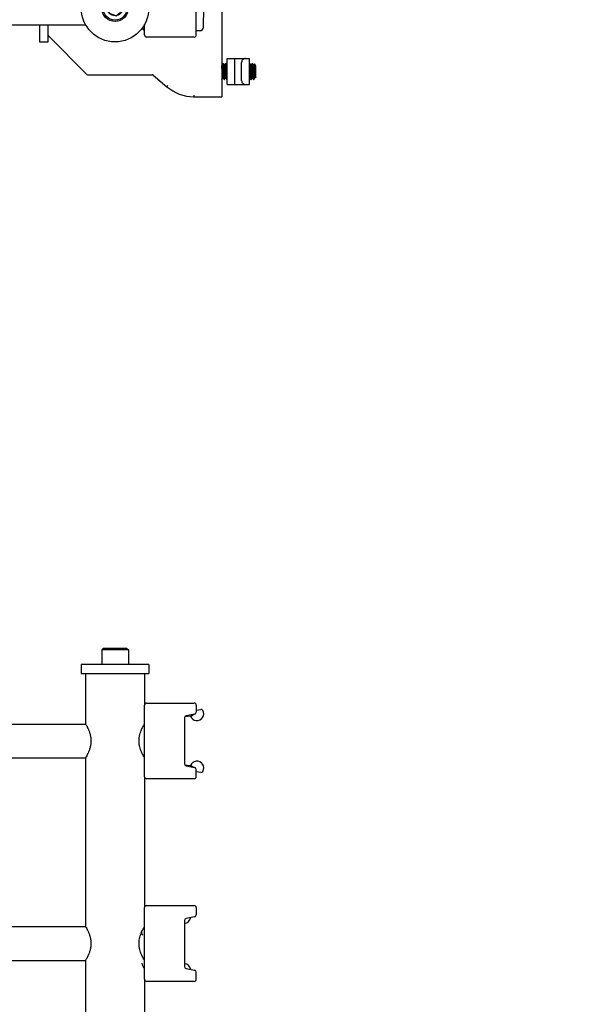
# Model space of a CAD drawing. Header units: inches. Extents: x 0 to 44, y 0 to 34.
# Tile 3 of 6: x 12.3 to 20.7, y 11.7 to 26.3. Entities that reach past the tile are written whole.
import ezdxf

# ---------------------------------------------------------------- set-up
doc = ezdxf.new("R2010")
doc.units = ezdxf.units.IN
doc.header["$LTSCALE"] = 2.42
doc.header["$MEASUREMENT"] = 0
for name, color, linetype in [('206189_HH_206189_03_1_BL15', 7, 'CONTINUOUS'), ('206380_1_BL7', 7, 'CONTINUOUS'), ('206383_206383_1_BL13', 7, 'CONTINUOUS'), ('206383_206383_1_BL17', 7, 'CONTINUOUS'), ('206397_206397_1_BL16', 7, 'CONTINUOUS'), ('206397_206397_1_BL18', 7, 'CONTINUOUS'), ('206685_1_BL6', 7, 'CONTINUOUS'), ('206692_1_BL8', 7, 'CONTINUOUS'), ('206692_1_BL9', 7, 'CONTINUOUS'), ('807_2859_91760A321_1_BL3', 7, 'CONTINUOUS'), ('911_710_911_710_1_BL14', 7, 'CONTINUOUS'), ('911_710_911_710_1_BL5', 7, 'CONTINUOUS'), ('9206XXM_920616M_1_BL12', 7, 'CONTINUOUS')]:
    doc.layers.add(name, color=color, linetype=linetype)

# ---------------------------------------------------------------- blocks, each defined once
blk = doc.blocks.new('807_2859_91760A321_1_BL3', base_point=(21.547, 17.682))
at = {"layer": '807_2859_91760A321_1_BL3', "color": 7, "linetype": 'CONTINUOUS'}
for p, q in [((15.308, 25.671), (15.294, 25.646)), ((15.309, 25.671), (15.308, 25.671)), ((15.309, 25.671), (15.314, 25.671)), ((15.329, 25.645), (15.314, 25.671)), ((15.314, 25.671), (15.314, 25.671)), ((15.314, 25.671), (15.315, 25.669)), ((15.348, 25.671), (15.333, 25.646)), ((15.348, 25.671), (15.353, 25.671)), ((15.348, 25.671), (15.348, 25.671)), ((15.369, 25.645), (15.354, 25.671)), ((15.354, 25.671), (15.354, 25.671)), ((15.354, 25.671), (15.354, 25.669)), ((15.704, 25.671), (15.707, 25.671)), ((15.723, 25.645), (15.708, 25.671)), ((15.708, 25.671), (15.708, 25.671)), ((15.708, 25.671), (15.709, 25.669)), ((15.741, 25.671), (15.727, 25.646)), ((15.742, 25.671), (15.741, 25.671)), ((15.742, 25.671), (15.747, 25.671)), ((15.762, 25.645), (15.747, 25.671)), ((15.747, 25.671), (15.747, 25.671)), ((15.747, 25.671), (15.748, 25.669)), ((15.294, 25.646), (15.292, 25.646)), ((15.333, 25.646), (15.329, 25.646)), ((15.37, 25.646), (15.368, 25.646)), ((15.37, 25.642), (15.369, 25.645)), ((15.727, 25.646), (15.723, 25.646)), ((15.766, 25.646), (15.762, 25.646)), ((15.777, 25.664), (15.766, 25.646)), ((15.797, 25.636), (15.777, 25.664)), ((15.777, 25.664), (15.777, 25.663)), ((15.797, 25.471), (15.797, 25.636)), ((15.292, 25.435), (15.294, 25.435)), ((15.295, 25.436), (15.309, 25.46)), ((15.313, 25.461), (15.309, 25.461)), ((15.313, 25.461), (15.328, 25.436)), ((15.328, 25.435), (15.328, 25.436)), ((15.328, 25.435), (15.333, 25.435)), ((15.334, 25.436), (15.348, 25.46)), ((15.353, 25.461), (15.348, 25.461)), ((15.352, 25.461), (15.367, 25.436)), ((15.368, 25.435), (15.367, 25.436)), ((15.368, 25.435), (15.37, 25.435)), ((15.369, 25.455), (15.369, 25.455)), ((15.707, 25.461), (15.704, 25.461)), ((15.707, 25.461), (15.722, 25.436)), ((15.722, 25.435), (15.722, 25.436)), ((15.722, 25.435), (15.727, 25.435)), ((15.728, 25.436), (15.742, 25.46)), ((15.746, 25.461), (15.742, 25.461)), ((15.746, 25.461), (15.761, 25.436)), ((15.762, 25.435), (15.761, 25.436)), ((15.762, 25.435), (15.766, 25.435)), ((15.767, 25.436), (15.782, 25.46)), ((15.786, 25.461), (15.781, 25.461)), ((15.785, 25.461), (15.786, 25.461)), ((15.797, 25.471), (15.788, 25.458))]:
    blk.add_line(p, q, dxfattribs=at)
blk.add_arc((15.89, 25.503), 0.523, 185.3378, 185.8781, dxfattribs=at)
for points, knots in [([(15.309, 25.671), (15.309, 25.671), (15.309, 25.671), (15.309, 25.671), (15.309, 25.671), (15.309, 25.671), (15.309, 25.671)], [0, 0, 0, 0, 0.339753, 0.610679, 0.823499, 1, 1, 1, 1]), ([(15.328, 25.436), (15.328, 25.436), (15.328, 25.436), (15.327, 25.436), (15.327, 25.437), (15.327, 25.438), (15.327, 25.44), (15.326, 25.441), (15.326, 25.444), (15.326, 25.448), (15.325, 25.453), (15.324, 25.459), (15.324, 25.466), (15.323, 25.474), (15.323, 25.482), (15.322, 25.491), (15.322, 25.5), (15.321, 25.51), (15.32, 25.52), (15.32, 25.534), (15.319, 25.549), (15.318, 25.563), (15.318, 25.574), (15.317, 25.584), (15.316, 25.598), (15.315, 25.611), (15.315, 25.623), (15.314, 25.631), (15.313, 25.639), (15.313, 25.646), (15.312, 25.652), (15.312, 25.658), (15.311, 25.662), (15.311, 25.664), (15.311, 25.666), (15.31, 25.668), (15.31, 25.669), (15.31, 25.67), (15.31, 25.67), (15.309, 25.671)], [0, 0, 0, 0, 0.001367, 0.00297, 0.006906, 0.011831, 0.017754, 0.02467, 0.032572, 0.051283, 0.073752, 0.099799, 0.129207, 0.161731, 0.197095, 0.235006, 0.275143, 0.317173, 0.360741, 0.405481, 0.496969, 0.542951, 0.588575, 0.633458, 0.677222, 0.759939, 0.798197, 0.833953, 0.866905, 0.896779, 0.923325, 0.94633, 0.965613, 0.973815, 0.981037, 0.987267, 0.9925, 0.99674, 1, 1, 1, 1]), ([(15.314, 25.671), (15.314, 25.671), (15.314, 25.671), (15.314, 25.671), (15.314, 25.671), (15.314, 25.671), (15.314, 25.671)], [0, 0, 0, 0, 0.184944, 0.401457, 0.669569, 1, 1, 1, 1]), ([(15.315, 25.669), (15.315, 25.669), (15.315, 25.668), (15.316, 25.666), (15.316, 25.665), (15.316, 25.662), (15.317, 25.658), (15.317, 25.653), (15.318, 25.646), (15.318, 25.639), (15.319, 25.632), (15.32, 25.623), (15.32, 25.614), (15.321, 25.601), (15.322, 25.588), (15.323, 25.574), (15.323, 25.563), (15.324, 25.552), (15.324, 25.538), (15.325, 25.521), (15.326, 25.504), (15.327, 25.491), (15.328, 25.482), (15.328, 25.473), (15.329, 25.466), (15.329, 25.459), (15.33, 25.454), (15.33, 25.45), (15.331, 25.447), (15.331, 25.445), (15.331, 25.443), (15.331, 25.441), (15.332, 25.44), (15.332, 25.438), (15.332, 25.437), (15.332, 25.437), (15.332, 25.436), (15.333, 25.436), (15.333, 25.436), (15.333, 25.435), (15.333, 25.435), (15.333, 25.435), (15.333, 25.435), (15.333, 25.435)], [0, 0, 0, 0, 0.005204, 0.011412, 0.018621, 0.026817, 0.046113, 0.069162, 0.095781, 0.125759, 0.158843, 0.194757, 0.233195, 0.273835, 0.360329, 0.405456, 0.451332, 0.497569, 0.543776, 0.634551, 0.720605, 0.760946, 0.799041, 0.834568, 0.867228, 0.896745, 0.922872, 0.934594, 0.945391, 0.95524, 0.96412, 0.972019, 0.978925, 0.984829, 0.989728, 0.991804, 0.993632, 0.995217, 0.996565, 0.997687, 0.998602, 0.99935, 1, 1, 1, 1]), ([(15.349, 25.671), (15.349, 25.671), (15.349, 25.671), (15.349, 25.671), (15.348, 25.671), (15.348, 25.671), (15.348, 25.671)], [0, 0, 0, 0, 0.339764, 0.61069, 0.823502, 1, 1, 1, 1]), ([(15.367, 25.436), (15.367, 25.436), (15.367, 25.436), (15.367, 25.436), (15.367, 25.437), (15.366, 25.438), (15.366, 25.44), (15.366, 25.441), (15.365, 25.444), (15.365, 25.448), (15.364, 25.453), (15.364, 25.459), (15.363, 25.466), (15.363, 25.474), (15.362, 25.482), (15.361, 25.491), (15.361, 25.5), (15.36, 25.51), (15.36, 25.52), (15.359, 25.534), (15.358, 25.549), (15.358, 25.563), (15.357, 25.574), (15.356, 25.584), (15.356, 25.598), (15.355, 25.611), (15.354, 25.623), (15.353, 25.631), (15.353, 25.639), (15.352, 25.646), (15.352, 25.652), (15.351, 25.658), (15.351, 25.662), (15.35, 25.664), (15.35, 25.666), (15.35, 25.668), (15.349, 25.669), (15.349, 25.67), (15.349, 25.67), (15.349, 25.671)], [0, 0, 0, 0, 0.001367, 0.00297, 0.006906, 0.011832, 0.017754, 0.02467, 0.032572, 0.051283, 0.073752, 0.099799, 0.129207, 0.161731, 0.197095, 0.235006, 0.275143, 0.317173, 0.360741, 0.405481, 0.496969, 0.54295, 0.588575, 0.633458, 0.677222, 0.759939, 0.798197, 0.833953, 0.866905, 0.896779, 0.923325, 0.94633, 0.965613, 0.973815, 0.981037, 0.987267, 0.9925, 0.99674, 1, 1, 1, 1]), ([(15.353, 25.671), (15.353, 25.671), (15.353, 25.671), (15.353, 25.671), (15.354, 25.671), (15.354, 25.671), (15.354, 25.671)], [0, 0, 0, 0, 0.184944, 0.401456, 0.669568, 1, 1, 1, 1]), ([(15.354, 25.669), (15.354, 25.669), (15.355, 25.668), (15.355, 25.666), (15.355, 25.664), (15.356, 25.661), (15.356, 25.657), (15.357, 25.653), (15.357, 25.648), (15.358, 25.642), (15.358, 25.636), (15.358, 25.63), (15.359, 25.621), (15.36, 25.608), (15.361, 25.593), (15.362, 25.576), (15.363, 25.559), (15.363, 25.545), (15.364, 25.533), (15.364, 25.525), (15.365, 25.516), (15.365, 25.506), (15.366, 25.493), (15.367, 25.479), (15.368, 25.466), (15.369, 25.459), (15.369, 25.455)], [0, 0, 0, 0, 0.00447, 0.009644, 0.022093, 0.0373, 0.055198, 0.075701, 0.098706, 0.124097, 0.151736, 0.181478, 0.213161, 0.281658, 0.355753, 0.433852, 0.514276, 0.59529, 0.635473, 0.675152, 0.714114, 0.752147, 0.824618, 0.891006, 0.949889, 1, 1, 1, 1]), ([(15.722, 25.436), (15.721, 25.436), (15.721, 25.436), (15.721, 25.437), (15.721, 25.438), (15.72, 25.439), (15.72, 25.441), (15.72, 25.443), (15.719, 25.447), (15.719, 25.451), (15.718, 25.457), (15.718, 25.463), (15.717, 25.47), (15.717, 25.477), (15.716, 25.488), (15.715, 25.503), (15.714, 25.522), (15.713, 25.542), (15.712, 25.563), (15.711, 25.582), (15.71, 25.601), (15.709, 25.619), (15.708, 25.633), (15.707, 25.642), (15.706, 25.649), (15.706, 25.654), (15.705, 25.659), (15.705, 25.663), (15.705, 25.665), (15.704, 25.666), (15.704, 25.667)], [0, 0, 0, 0, 0.002818, 0.006507, 0.011087, 0.016567, 0.022945, 0.030215, 0.047392, 0.067994, 0.091874, 0.118861, 0.148751, 0.181325, 0.216337, 0.292625, 0.375351, 0.462054, 0.550157, 0.637042, 0.72012, 0.796922, 0.865162, 0.895424, 0.92281, 0.947117, 0.968175, 0.985839, 0.993363, 1, 1, 1, 1]), ([(15.707, 25.671), (15.707, 25.671), (15.708, 25.671), (15.708, 25.671), (15.708, 25.671), (15.708, 25.671), (15.708, 25.671)], [0, 0, 0, 0, 0.184947, 0.401457, 0.669566, 1, 1, 1, 1]), ([(15.709, 25.669), (15.709, 25.669), (15.709, 25.668), (15.709, 25.666), (15.71, 25.665), (15.71, 25.662), (15.711, 25.658), (15.711, 25.653), (15.712, 25.646), (15.712, 25.639), (15.713, 25.632), (15.713, 25.623), (15.714, 25.614), (15.715, 25.601), (15.715, 25.588), (15.716, 25.574), (15.717, 25.563), (15.717, 25.552), (15.718, 25.538), (15.719, 25.521), (15.72, 25.504), (15.721, 25.491), (15.721, 25.482), (15.722, 25.473), (15.723, 25.466), (15.723, 25.459), (15.724, 25.454), (15.724, 25.45), (15.724, 25.447), (15.725, 25.445), (15.725, 25.443), (15.725, 25.441), (15.725, 25.44), (15.726, 25.438), (15.726, 25.437), (15.726, 25.437), (15.726, 25.436), (15.726, 25.436), (15.726, 25.436), (15.727, 25.435), (15.727, 25.435), (15.727, 25.435), (15.727, 25.435), (15.727, 25.435)], [0, 0, 0, 0, 0.005204, 0.011412, 0.01862, 0.026816, 0.046111, 0.069159, 0.095778, 0.125756, 0.158839, 0.194752, 0.23319, 0.27383, 0.360325, 0.405452, 0.451328, 0.497565, 0.543773, 0.634548, 0.720602, 0.760944, 0.79904, 0.834566, 0.867227, 0.896745, 0.922872, 0.934594, 0.945391, 0.95524, 0.96412, 0.972019, 0.978925, 0.984829, 0.989728, 0.991804, 0.993632, 0.995217, 0.996565, 0.997687, 0.998602, 0.99935, 1, 1, 1, 1]), ([(15.743, 25.671), (15.743, 25.671), (15.742, 25.671), (15.742, 25.671), (15.742, 25.671), (15.742, 25.671), (15.742, 25.671)], [0, 0, 0, 0, 0.339767, 0.610692, 0.823503, 1, 1, 1, 1]), ([(15.761, 25.436), (15.761, 25.436), (15.761, 25.436), (15.761, 25.436), (15.76, 25.437), (15.76, 25.438), (15.76, 25.44), (15.759, 25.441), (15.759, 25.444), (15.759, 25.448), (15.758, 25.453), (15.758, 25.459), (15.757, 25.466), (15.756, 25.474), (15.756, 25.482), (15.755, 25.491), (15.755, 25.5), (15.754, 25.51), (15.753, 25.52), (15.753, 25.534), (15.752, 25.549), (15.751, 25.563), (15.751, 25.574), (15.75, 25.584), (15.749, 25.598), (15.749, 25.611), (15.748, 25.623), (15.747, 25.631), (15.747, 25.639), (15.746, 25.646), (15.746, 25.652), (15.745, 25.658), (15.744, 25.662), (15.744, 25.664), (15.744, 25.666), (15.743, 25.668), (15.743, 25.669), (15.743, 25.67), (15.743, 25.67), (15.743, 25.671)], [0, 0, 0, 0, 0.001367, 0.00297, 0.006906, 0.011832, 0.017754, 0.02467, 0.032572, 0.051283, 0.073752, 0.099799, 0.129207, 0.161731, 0.197095, 0.235006, 0.275143, 0.317173, 0.360741, 0.405481, 0.49697, 0.542951, 0.588575, 0.633458, 0.677222, 0.759939, 0.798197, 0.833953, 0.866905, 0.896779, 0.923325, 0.94633, 0.965613, 0.973815, 0.981037, 0.987267, 0.9925, 0.99674, 1, 1, 1, 1]), ([(15.747, 25.671), (15.747, 25.671), (15.747, 25.671), (15.747, 25.671), (15.747, 25.671), (15.747, 25.671), (15.747, 25.671)], [0, 0, 0, 0, 0.184943, 0.401453, 0.669565, 1, 1, 1, 1]), ([(15.748, 25.669), (15.748, 25.669), (15.748, 25.668), (15.749, 25.666), (15.749, 25.665), (15.749, 25.662), (15.75, 25.658), (15.75, 25.653), (15.751, 25.646), (15.751, 25.639), (15.752, 25.632), (15.753, 25.623), (15.753, 25.614), (15.754, 25.601), (15.755, 25.588), (15.756, 25.574), (15.756, 25.563), (15.757, 25.552), (15.757, 25.538), (15.758, 25.521), (15.759, 25.504), (15.76, 25.491), (15.761, 25.482), (15.761, 25.473), (15.762, 25.466), (15.762, 25.459), (15.763, 25.454), (15.763, 25.45), (15.764, 25.447), (15.764, 25.445), (15.764, 25.443), (15.764, 25.441), (15.765, 25.44), (15.765, 25.438), (15.765, 25.437), (15.765, 25.437), (15.766, 25.436), (15.766, 25.436), (15.766, 25.436), (15.766, 25.435), (15.766, 25.435), (15.766, 25.435), (15.766, 25.435), (15.766, 25.435)], [0, 0, 0, 0, 0.005204, 0.011413, 0.018621, 0.026818, 0.046114, 0.069162, 0.095782, 0.125761, 0.158845, 0.194758, 0.233197, 0.273837, 0.360331, 0.405459, 0.451335, 0.497571, 0.543779, 0.634553, 0.720607, 0.760948, 0.799043, 0.834569, 0.867229, 0.896747, 0.922874, 0.934596, 0.945392, 0.955241, 0.964122, 0.97202, 0.978926, 0.98483, 0.989729, 0.991805, 0.993633, 0.995218, 0.996566, 0.997687, 0.998603, 0.999351, 1, 1, 1, 1]), ([(15.777, 25.664), (15.777, 25.664), (15.777, 25.664), (15.777, 25.664), (15.777, 25.664), (15.777, 25.664), (15.777, 25.664), (15.777, 25.664), (15.777, 25.664), (15.777, 25.664)], [0, 0, 0, 0, 0.17139, 0.313073, 0.526119, 0.620535, 0.724392, 0.848684, 1, 1, 1, 1]), ([(15.309, 25.461), (15.309, 25.461), (15.309, 25.461), (15.308, 25.461), (15.308, 25.461), (15.308, 25.461), (15.308, 25.461), (15.308, 25.462), (15.307, 25.463), (15.307, 25.464), (15.307, 25.465), (15.307, 25.466), (15.306, 25.469), (15.306, 25.473), (15.305, 25.477), (15.305, 25.481), (15.304, 25.487), (15.303, 25.492), (15.303, 25.499), (15.302, 25.507), (15.301, 25.519), (15.3, 25.532), (15.3, 25.542), (15.299, 25.55), (15.299, 25.558), (15.298, 25.568), (15.297, 25.581), (15.296, 25.593), (15.295, 25.602), (15.295, 25.609), (15.294, 25.615), (15.294, 25.62), (15.293, 25.626), (15.293, 25.63), (15.292, 25.634), (15.292, 25.637), (15.292, 25.638)], [0, 0, 0, 0, 0.000786, 0.001637, 0.002609, 0.003737, 0.006547, 0.010169, 0.014641, 0.019983, 0.026198, 0.033288, 0.050065, 0.070238, 0.093673, 0.120207, 0.14965, 0.18179, 0.216396, 0.253217, 0.332435, 0.417169, 0.460843, 0.504971, 0.549235, 0.593316, 0.679647, 0.761477, 0.799962, 0.83645, 0.870679, 0.9024, 0.931386, 0.957425, 0.980346, 1, 1, 1, 1]), ([(15.294, 25.646), (15.294, 25.646), (15.294, 25.646), (15.294, 25.645), (15.295, 25.645), (15.295, 25.645)], [0, 0, 0, 0, 0.194893, 0.541259, 1, 1, 1, 1]), ([(15.295, 25.645), (15.295, 25.645), (15.295, 25.645), (15.295, 25.644), (15.296, 25.643), (15.296, 25.642), (15.296, 25.64), (15.297, 25.638), (15.297, 25.635), (15.298, 25.631), (15.298, 25.626), (15.299, 25.621), (15.299, 25.615), (15.3, 25.608), (15.301, 25.599), (15.302, 25.586), (15.303, 25.573), (15.303, 25.562), (15.304, 25.554), (15.304, 25.545), (15.305, 25.537), (15.306, 25.529), (15.306, 25.518), (15.307, 25.508), (15.308, 25.499), (15.308, 25.492), (15.309, 25.486), (15.31, 25.481), (15.31, 25.476), (15.311, 25.471), (15.311, 25.468), (15.312, 25.466), (15.312, 25.465), (15.312, 25.464), (15.312, 25.463), (15.313, 25.462), (15.313, 25.461), (15.313, 25.461)], [0, 0, 0, 0, 0.003378, 0.007682, 0.01294, 0.01916, 0.026344, 0.034483, 0.053567, 0.076289, 0.102485, 0.13196, 0.164469, 0.199748, 0.237503, 0.319185, 0.406826, 0.451988, 0.497551, 0.543134, 0.588364, 0.63287, 0.676287, 0.758423, 0.79647, 0.832083, 0.864966, 0.894852, 0.921492, 0.944673, 0.964209, 0.972566, 0.979969, 0.986409, 0.991887, 0.99641, 1, 1, 1, 1]), ([(15.348, 25.461), (15.348, 25.461), (15.348, 25.461), (15.348, 25.461), (15.348, 25.461), (15.348, 25.461), (15.347, 25.461), (15.347, 25.462), (15.347, 25.462), (15.347, 25.463), (15.346, 25.464), (15.346, 25.466), (15.346, 25.467), (15.346, 25.469), (15.345, 25.471), (15.345, 25.475), (15.344, 25.48), (15.343, 25.486), (15.343, 25.492), (15.342, 25.502), (15.341, 25.511), (15.34, 25.522), (15.34, 25.53), (15.339, 25.539), (15.339, 25.547), (15.338, 25.556), (15.338, 25.565), (15.337, 25.573), (15.336, 25.584), (15.335, 25.595), (15.335, 25.605), (15.334, 25.612), (15.333, 25.619), (15.333, 25.624), (15.332, 25.63), (15.332, 25.634), (15.331, 25.637), (15.331, 25.64), (15.331, 25.641), (15.33, 25.642), (15.33, 25.643), (15.33, 25.644), (15.329, 25.645), (15.329, 25.645)], [0, 0, 0, 0, 0.000837, 0.001759, 0.002833, 0.004101, 0.00559, 0.007314, 0.011497, 0.016691, 0.022911, 0.030161, 0.038433, 0.047719, 0.058005, 0.081493, 0.108696, 0.13938, 0.173273, 0.210077, 0.291094, 0.334595, 0.379586, 0.425666, 0.472429, 0.519462, 0.566352, 0.612678, 0.658032, 0.744237, 0.784325, 0.821926, 0.856705, 0.888356, 0.916596, 0.941194, 0.961952, 0.970845, 0.978725, 0.985579, 0.991403, 0.996203, 1, 1, 1, 1]), ([(15.333, 25.646), (15.333, 25.646), (15.334, 25.646), (15.334, 25.645), (15.334, 25.645), (15.334, 25.645)], [0, 0, 0, 0, 0.19489, 0.541246, 1, 1, 1, 1]), ([(15.334, 25.645), (15.334, 25.645), (15.334, 25.645), (15.335, 25.644), (15.335, 25.643), (15.335, 25.642), (15.336, 25.64), (15.336, 25.638), (15.336, 25.635), (15.337, 25.631), (15.338, 25.626), (15.338, 25.621), (15.339, 25.615), (15.339, 25.608), (15.34, 25.599), (15.341, 25.586), (15.342, 25.573), (15.343, 25.562), (15.343, 25.554), (15.344, 25.545), (15.344, 25.537), (15.345, 25.529), (15.346, 25.518), (15.346, 25.508), (15.347, 25.499), (15.348, 25.492), (15.348, 25.486), (15.349, 25.481), (15.35, 25.476), (15.35, 25.472), (15.35, 25.469), (15.351, 25.468), (15.351, 25.466), (15.351, 25.465), (15.351, 25.464), (15.352, 25.463), (15.352, 25.462), (15.352, 25.461), (15.352, 25.461)], [0, 0, 0, 0, 0.003378, 0.007682, 0.01294, 0.01916, 0.026344, 0.034482, 0.053566, 0.076289, 0.102485, 0.131959, 0.164468, 0.199747, 0.237502, 0.319184, 0.406825, 0.451988, 0.49755, 0.543133, 0.588364, 0.63287, 0.676286, 0.758423, 0.79647, 0.832083, 0.864966, 0.894852, 0.921493, 0.944674, 0.954909, 0.964211, 0.972568, 0.979971, 0.986411, 0.991888, 0.996411, 1, 1, 1, 1]), ([(15.742, 25.461), (15.742, 25.461), (15.742, 25.461), (15.742, 25.461), (15.741, 25.461), (15.741, 25.461), (15.741, 25.461), (15.741, 25.462), (15.741, 25.462), (15.74, 25.463), (15.74, 25.464), (15.74, 25.466), (15.739, 25.467), (15.739, 25.469), (15.739, 25.471), (15.738, 25.475), (15.738, 25.48), (15.737, 25.486), (15.737, 25.492), (15.736, 25.502), (15.735, 25.511), (15.734, 25.522), (15.734, 25.53), (15.733, 25.539), (15.732, 25.547), (15.732, 25.556), (15.731, 25.565), (15.731, 25.573), (15.73, 25.584), (15.729, 25.595), (15.728, 25.605), (15.728, 25.612), (15.727, 25.619), (15.727, 25.624), (15.726, 25.63), (15.725, 25.634), (15.725, 25.637), (15.725, 25.64), (15.724, 25.641), (15.724, 25.642), (15.724, 25.643), (15.723, 25.644), (15.723, 25.645), (15.723, 25.645)], [0, 0, 0, 0, 0.000837, 0.001759, 0.002833, 0.004102, 0.005591, 0.007315, 0.011498, 0.016692, 0.022913, 0.030162, 0.038435, 0.047721, 0.058007, 0.081496, 0.108699, 0.139384, 0.173277, 0.210081, 0.291098, 0.3346, 0.379591, 0.425671, 0.472433, 0.519467, 0.566356, 0.612682, 0.658035, 0.74424, 0.784328, 0.821929, 0.856707, 0.888357, 0.916598, 0.941195, 0.961953, 0.970845, 0.978725, 0.985579, 0.991403, 0.996203, 1, 1, 1, 1]), ([(15.727, 25.646), (15.727, 25.646), (15.727, 25.646), (15.728, 25.645), (15.728, 25.645), (15.728, 25.645)], [0, 0, 0, 0, 0.194889, 0.541243, 1, 1, 1, 1]), ([(15.728, 25.645), (15.728, 25.645), (15.728, 25.645), (15.728, 25.644), (15.729, 25.643), (15.729, 25.642), (15.729, 25.64), (15.73, 25.638), (15.73, 25.635), (15.731, 25.631), (15.731, 25.626), (15.732, 25.621), (15.732, 25.615), (15.733, 25.608), (15.734, 25.599), (15.735, 25.586), (15.736, 25.573), (15.736, 25.562), (15.737, 25.554), (15.738, 25.545), (15.738, 25.537), (15.739, 25.529), (15.739, 25.518), (15.74, 25.508), (15.741, 25.499), (15.741, 25.492), (15.742, 25.486), (15.743, 25.481), (15.743, 25.476), (15.744, 25.471), (15.744, 25.468), (15.745, 25.466), (15.745, 25.465), (15.745, 25.464), (15.745, 25.463), (15.746, 25.462), (15.746, 25.461), (15.746, 25.461)], [0, 0, 0, 0, 0.003378, 0.007682, 0.01294, 0.01916, 0.026344, 0.034483, 0.053567, 0.07629, 0.102486, 0.13196, 0.164469, 0.199748, 0.237503, 0.319185, 0.406826, 0.451988, 0.49755, 0.543134, 0.588364, 0.63287, 0.676287, 0.758423, 0.79647, 0.832083, 0.864966, 0.894852, 0.921493, 0.944674, 0.96421, 0.972568, 0.979971, 0.986411, 0.991888, 0.996411, 1, 1, 1, 1]), ([(15.781, 25.461), (15.781, 25.461), (15.781, 25.461), (15.781, 25.461), (15.781, 25.461), (15.781, 25.461), (15.78, 25.461), (15.78, 25.462), (15.78, 25.462), (15.78, 25.463), (15.779, 25.464), (15.779, 25.466), (15.779, 25.467), (15.779, 25.469), (15.778, 25.471), (15.778, 25.475), (15.777, 25.48), (15.777, 25.486), (15.776, 25.492), (15.775, 25.502), (15.774, 25.511), (15.773, 25.522), (15.773, 25.53), (15.772, 25.539), (15.772, 25.547), (15.771, 25.556), (15.771, 25.565), (15.77, 25.573), (15.769, 25.584), (15.768, 25.595), (15.768, 25.605), (15.767, 25.612), (15.766, 25.619), (15.766, 25.624), (15.765, 25.63), (15.765, 25.634), (15.764, 25.637), (15.764, 25.64), (15.764, 25.641), (15.763, 25.642), (15.763, 25.643), (15.763, 25.644), (15.762, 25.645), (15.762, 25.645)], [0, 0, 0, 0, 0.000837, 0.001759, 0.002832, 0.004101, 0.00559, 0.007314, 0.011497, 0.016691, 0.022912, 0.030161, 0.038434, 0.04772, 0.058006, 0.081494, 0.108698, 0.139382, 0.173275, 0.210079, 0.291096, 0.334598, 0.379589, 0.425669, 0.472431, 0.519465, 0.566354, 0.61268, 0.658034, 0.744238, 0.784327, 0.821928, 0.856706, 0.888356, 0.916597, 0.941195, 0.961953, 0.970845, 0.978725, 0.985579, 0.991403, 0.996203, 1, 1, 1, 1]), ([(15.766, 25.646), (15.767, 25.646), (15.767, 25.646), (15.767, 25.645), (15.767, 25.645), (15.767, 25.645)], [0, 0, 0, 0, 0.194891, 0.541246, 1, 1, 1, 1]), ([(15.767, 25.645), (15.767, 25.645), (15.768, 25.645), (15.768, 25.644), (15.768, 25.643), (15.768, 25.642), (15.769, 25.64), (15.769, 25.638), (15.77, 25.635), (15.77, 25.631), (15.771, 25.626), (15.771, 25.621), (15.772, 25.615), (15.772, 25.608), (15.773, 25.599), (15.774, 25.586), (15.775, 25.573), (15.776, 25.562), (15.776, 25.554), (15.777, 25.545), (15.777, 25.537), (15.778, 25.529), (15.779, 25.518), (15.779, 25.508), (15.78, 25.499), (15.781, 25.492), (15.781, 25.486), (15.782, 25.481), (15.783, 25.476), (15.783, 25.472), (15.783, 25.469), (15.784, 25.468), (15.784, 25.466), (15.784, 25.465), (15.784, 25.464), (15.785, 25.463), (15.785, 25.462), (15.785, 25.461), (15.785, 25.461)], [0, 0, 0, 0, 0.003378, 0.007681, 0.012939, 0.019159, 0.026342, 0.034479, 0.053561, 0.076281, 0.102474, 0.131945, 0.16445, 0.199725, 0.237477, 0.319151, 0.406784, 0.451943, 0.497503, 0.543084, 0.588312, 0.632816, 0.676232, 0.758369, 0.796418, 0.832033, 0.86492, 0.89481, 0.921456, 0.944644, 0.954881, 0.964187, 0.972548, 0.979955, 0.986399, 0.99188, 0.996406, 1, 1, 1, 1]), ([(15.777, 25.663), (15.777, 25.662), (15.778, 25.662), (15.778, 25.661), (15.778, 25.66), (15.778, 25.658), (15.778, 25.655), (15.779, 25.65), (15.779, 25.646), (15.779, 25.64), (15.779, 25.634), (15.78, 25.627), (15.78, 25.62), (15.78, 25.609), (15.781, 25.598), (15.781, 25.586), (15.782, 25.574), (15.782, 25.559), (15.783, 25.54), (15.783, 25.525), (15.784, 25.513), (15.784, 25.505), (15.784, 25.497), (15.785, 25.49), (15.785, 25.484), (15.785, 25.478), (15.786, 25.472), (15.786, 25.468), (15.786, 25.466), (15.786, 25.464), (15.787, 25.462), (15.787, 25.461), (15.787, 25.46), (15.787, 25.459), (15.787, 25.458), (15.787, 25.458), (15.787, 25.458), (15.787, 25.458)], [0, 0, 0, 0, 0.004087, 0.009125, 0.015103, 0.022009, 0.038549, 0.058647, 0.082201, 0.10906, 0.139055, 0.171989, 0.207648, 0.245755, 0.32803, 0.371536, 0.416162, 0.507336, 0.598634, 0.687005, 0.729106, 0.769306, 0.807249, 0.842604, 0.875065, 0.90435, 0.930196, 0.952361, 0.961992, 0.970619, 0.978214, 0.98475, 0.990202, 0.994555, 0.997811, 0.999036, 1, 1, 1, 1]), ([(15.292, 25.443), (15.292, 25.442), (15.292, 25.441), (15.292, 25.439), (15.293, 25.438), (15.293, 25.437), (15.293, 25.436), (15.293, 25.436), (15.293, 25.436), (15.293, 25.435), (15.294, 25.435), (15.294, 25.435), (15.294, 25.435), (15.294, 25.435), (15.294, 25.435)], [0, 0, 0, 0, 0.21981, 0.41198, 0.576289, 0.712692, 0.770503, 0.82146, 0.865671, 0.903319, 0.934718, 0.960437, 0.98156, 1, 1, 1, 1]), ([(15.294, 25.435), (15.294, 25.435), (15.294, 25.435), (15.294, 25.435), (15.295, 25.435), (15.295, 25.435), (15.295, 25.436)], [0, 0, 0, 0, 0.184943, 0.401448, 0.669558, 1, 1, 1, 1]), ([(15.333, 25.435), (15.333, 25.435), (15.334, 25.435), (15.334, 25.435), (15.334, 25.435), (15.334, 25.435), (15.334, 25.436)], [0, 0, 0, 0, 0.184944, 0.401456, 0.669567, 1, 1, 1, 1]), ([(15.704, 25.472), (15.704, 25.471), (15.705, 25.469), (15.705, 25.467), (15.705, 25.465), (15.706, 25.464), (15.706, 25.463), (15.706, 25.462), (15.707, 25.461), (15.707, 25.461)], [0, 0, 0, 0, 0.355403, 0.507114, 0.641185, 0.757461, 0.855888, 0.9366, 1, 1, 1, 1]), ([(15.727, 25.435), (15.727, 25.435), (15.727, 25.435), (15.727, 25.435), (15.728, 25.435), (15.728, 25.435), (15.728, 25.436)], [0, 0, 0, 0, 0.184944, 0.401456, 0.669567, 1, 1, 1, 1]), ([(15.766, 25.435), (15.767, 25.435), (15.767, 25.435), (15.767, 25.435), (15.767, 25.435), (15.767, 25.435), (15.767, 25.436)], [0, 0, 0, 0, 0.184819, 0.401284, 0.669439, 1, 1, 1, 1]), ([(15.787, 25.458), (15.787, 25.458), (15.787, 25.458), (15.787, 25.458), (15.788, 25.458), (15.788, 25.458), (15.788, 25.458), (15.788, 25.458), (15.788, 25.458), (15.788, 25.458)], [0, 0, 0, 0, 0.170619, 0.311613, 0.523807, 0.618351, 0.72272, 0.847778, 1, 1, 1, 1])]:
    blk.add_open_spline(points, degree=3, knots=knots, dxfattribs=at)
blk = doc.blocks.new('911_710_911_710_1_BL5', base_point=(12.66, 18.161))
at = {"layer": '911_710_911_710_1_BL5', "color": 7, "linetype": 'CONTINUOUS'}
for p, q in [((12.595, 26.241), (12.595, 25.991)), ((12.725, 26.097), (12.725, 26.241)), ((12.595, 25.991), (12.725, 25.991)), ((12.725, 25.991), (12.725, 26.092))]:
    blk.add_line(p, q, dxfattribs=at)
blk = doc.blocks.new('206685_1_BL6', base_point=(21.627, 17.586))
at = {"layer": '206685_1_BL6', "color": 7, "linetype": 'CONTINUOUS'}
for p, q in [((15.37, 25.746), (15.704, 25.746)), ((15.37, 25.36), (15.37, 25.746)), ((15.488, 25.36), (15.488, 25.746)), ((15.586, 25.419), (15.586, 25.687)), ((15.704, 25.36), (15.704, 25.746)), ((15.37, 25.36), (15.704, 25.36))]:
    blk.add_line(p, q, dxfattribs=at)
for centre, start_param, end_param in [((15.645, 25.687), 1.570796, 3.141593), ((15.645, 25.419), -3.141593, -1.570796)]:
    blk.add_ellipse(centre, major_axis=(0.0591, 0), ratio=1, start_param=start_param, end_param=end_param, dxfattribs=at)
blk = doc.blocks.new('206380_1_BL7', base_point=(21.335, 18.621))
at = {"layer": '206380_1_BL7', "color": 7, "linetype": 'CONTINUOUS'}
for p, q in [((15.292, 27.806), (15.292, 25.176)), ((12.725, 26.092), (12.725, 26.097)), ((12.732, 26.074), (13.296, 25.51)), ((13.314, 25.503), (14.262, 25.503)), ((14.278, 25.497), (14.479, 25.327)), ((14.479, 25.327), (14.483, 25.333)), ((14.877, 25.204), (14.877, 25.179)), ((14.877, 25.179), (15.292, 25.176))]:
    blk.add_line(p, q, dxfattribs=at)
for centre, radius, start, end in [((12.75, 26.092), 0.025, 180, 225), ((13.314, 25.528), 0.025, 225, 270), ((14.262, 25.478), 0.025, 49.7827, 90), ((14.882, 25.804), 0.625, 229.7827, 269.5), ((16.441, 23.698), 2.55, 139.7451, 140.1403)]:
    blk.add_arc(centre, radius, start, end, dxfattribs=at)
blk = doc.blocks.new('206692_1_BL8', base_point=(11.455, 21.065))
at = {"layer": '206692_1_BL8', "color": 7, "linetype": 'CONTINUOUS'}
for p, q in [((8.76, 26.741), (8.76, 26.241)), ((8.76, 26.741), (13.28, 26.741)), ((14.146, 26.741), (14.15, 26.741)), ((8.76, 26.241), (13.28, 26.241)), ((14.146, 26.241), (14.15, 26.241)), ((8.76, 15.889), (8.76, 15.389)), ((8.76, 15.889), (13.278, 15.889)), ((14.148, 15.889), (14.15, 15.889)), ((8.76, 15.389), (13.278, 15.389)), ((14.148, 15.389), (14.15, 15.389))]:
    blk.add_line(p, q, dxfattribs=at)
blk = doc.blocks.new('206692_1_BL9', base_point=(11.019, 12.639))
at = {"layer": '206692_1_BL9', "color": 7, "linetype": 'CONTINUOUS'}
for p, q in [((8.76, 12.889), (8.76, 12.389)), ((8.76, 12.889), (13.278, 12.889)), ((8.76, 12.389), (13.278, 12.389))]:
    blk.add_line(p, q, dxfattribs=at)
blk = doc.blocks.new('9206XXM_920616M_1_BL12', base_point=(21.171, 21.728))
at = {"layer": '9206XXM_920616M_1_BL12', "color": 7, "linetype": 'CONTINUOUS'}
for p, q in [((13.69, 26.602), (13.605, 26.527)), ((13.798, 26.566), (13.69, 26.602)), ((13.821, 26.455), (13.798, 26.566)), ((13.605, 26.527), (13.628, 26.415)), ((13.628, 26.415), (13.736, 26.379)), ((13.736, 26.379), (13.821, 26.455)), ((13.536, 17.005), (13.516, 16.985)), ((13.516, 16.985), (13.516, 16.769)), ((13.91, 16.985), (13.516, 16.985)), ((13.89, 17.005), (13.536, 17.005)), ((13.89, 17.005), (13.91, 16.985)), ((13.91, 16.985), (13.91, 16.769)), ((28.452, 17.005), (28.433, 16.985)), ((28.433, 16.985), (28.433, 16.769)), ((28.826, 16.985), (28.433, 16.985)), ((28.807, 17.005), (28.452, 17.005)), ((28.807, 17.005), (28.826, 16.985)), ((28.826, 16.985), (28.826, 16.769))]:
    blk.add_line(p, q, dxfattribs=at)
for radius in [0.197, 0.177, 0.114]:
    blk.add_circle((13.713, 26.491), radius, dxfattribs=at)
blk = doc.blocks.new('206383_206383_1_BL13', base_point=(21.604, 12.639))
at = {"layer": '206383_206383_1_BL13', "color": 7, "linetype": 'CONTINUOUS'}
for p, q in [((14.15, 12.108), (14.15, 13.17)), ((14.18, 13.2), (14.885, 13.2)), ((14.915, 13.17), (14.915, 13.063)), ((28.307, 13.2), (28.952, 13.2)), ((14.74, 12.979), (14.74, 12.299)), ((14.891, 13.034), (14.765, 13.008)), ((28.202, 12.183), (28.202, 13.095)), ((28.282, 12.183), (28.282, 13.095)), ((28.952, 13.12), (28.307, 13.12)), ((28.977, 12.183), (28.977, 13.095)), ((29.057, 12.183), (29.057, 13.095)), ((14.765, 12.27), (14.891, 12.244)), ((14.915, 12.108), (14.915, 12.214)), ((28.307, 12.158), (28.952, 12.158)), ((14.885, 12.078), (14.18, 12.078)), ((28.952, 12.078), (28.307, 12.078))]:
    blk.add_line(p, q, dxfattribs=at)
for centre, radius, start, end in [((14.18, 13.17), 0.03, 90, 180), ((14.885, 13.17), 0.03, 0, 90), ((28.307, 13.095), 0.105, 90, 180), ((28.952, 13.095), 0.105, 0, 90), ((14.77, 12.979), 0.03, 101.5, 180), ((14.885, 13.063), 0.03, 281.5, 360), ((28.307, 13.095), 0.025, 90, 180), ((28.952, 13.095), 0.025, 0, 90), ((14.77, 12.299), 0.03, 180, 258.5), ((14.18, 12.108), 0.03, 180, 270), ((14.885, 12.108), 0.03, 270, 360), ((14.885, 12.214), 0.03, 0, 78.5), ((28.307, 12.183), 0.105, 180, 270), ((28.307, 12.183), 0.025, 180, 270), ((28.952, 12.183), 0.105, 270, 360), ((28.952, 12.183), 0.025, 270, 360)]:
    blk.add_arc(centre, radius, start, end, dxfattribs=at)
blk = doc.blocks.new('911_710_911_710_1_BL14', base_point=(21.171, 21.815))
at = {"layer": '911_710_911_710_1_BL14', "color": 7, "linetype": 'CONTINUOUS'}
for p, q in [((13.213, 16.769), (13.213, 16.639)), ((14.213, 16.769), (13.213, 16.769)), ((13.213, 16.639), (14.213, 16.639)), ((14.213, 16.769), (14.213, 16.639)), ((28.129, 16.769), (28.129, 16.639)), ((29.129, 16.769), (28.129, 16.769)), ((28.129, 16.639), (29.129, 16.639)), ((29.129, 16.769), (29.129, 16.639))]:
    blk.add_line(p, q, dxfattribs=at)
blk.add_circle((13.713, 26.491), 0.5, dxfattribs=at)
blk = doc.blocks.new('206189_HH_206189_03_1_BL15', base_point=(21.171, 13.022))
at = {"layer": '206189_HH_206189_03_1_BL15', "color": 7, "linetype": 'CONTINUOUS'}
for p, q in [((13.275, 16.639), (13.275, 15.894)), ((14.15, 16.639), (14.15, 16.17)), ((28.192, 16.639), (28.192, 10.186)), ((29.067, 16.639), (29.067, 10.186)), ((14.15, 15.892), (14.15, 15.894)), ((13.275, 15.384), (13.275, 12.894)), ((14.15, 15.384), (14.147, 15.389)), ((14.15, 15.108), (14.15, 13.17)), ((13.275, 12.384), (13.275, 10.168)), ((14.15, 12.108), (14.15, 10.176)), ((13.275, 10.063), (13.275, 10.028)), ((14.15, 10.056), (14.15, 10.028)), ((13.275, 9.594), (13.275, 9.558)), ((14.15, 9.594), (14.15, 9.566)), ((13.275, 9.453), (13.275, 9.406)), ((14.15, 9.446), (14.15, 9.406)), ((28.192, 9.436), (28.192, 9.406)), ((29.067, 9.436), (29.067, 9.406))]:
    blk.add_line(p, q, dxfattribs=at)
for points, knots in [([(13.275, 15.894), (13.276, 15.892), (13.28, 15.885), (13.294, 15.861), (13.309, 15.832), (13.323, 15.8), (13.333, 15.774), (13.345, 15.737), (13.353, 15.698), (13.357, 15.664), (13.357, 15.647), (13.357, 15.639)], [0, 0, 0, 0, 0.021866, 0.085165, 0.311928, 0.384723, 0.462524, 0.630708, 0.811767, 0.905514, 1, 1, 1, 1]), ([(14.068, 15.639), (14.068, 15.647), (14.069, 15.663), (14.072, 15.694), (14.079, 15.731), (14.092, 15.772), (14.106, 15.808), (14.12, 15.838), (14.133, 15.863), (14.143, 15.88), (14.148, 15.889), (14.15, 15.892)], [0, 0, 0, 0, 0.088557, 0.176509, 0.347161, 0.507211, 0.652769, 0.779819, 0.88367, 0.958843, 1, 1, 1, 1]), ([(13.357, 15.639), (13.357, 15.63), (13.357, 15.613), (13.353, 15.58), (13.345, 15.541), (13.331, 15.498), (13.312, 15.452), (13.294, 15.417), (13.28, 15.392), (13.276, 15.386), (13.275, 15.384)], [0, 0, 0, 0, 0.094473, 0.188168, 0.369172, 0.53734, 0.687918, 0.914758, 0.978105, 1, 1, 1, 1]), ([(14.147, 15.389), (14.141, 15.4), (14.125, 15.429), (14.106, 15.47), (14.089, 15.513), (14.08, 15.545), (14.074, 15.573), (14.071, 15.594), (14.069, 15.617), (14.068, 15.631), (14.068, 15.639)], [0, 0, 0, 0, 0.138673, 0.372182, 0.514141, 0.668435, 0.7492, 0.831809, 0.915675, 1, 1, 1, 1]), ([(13.275, 12.894), (13.276, 12.892), (13.28, 12.885), (13.294, 12.861), (13.309, 12.832), (13.323, 12.8), (13.333, 12.774), (13.345, 12.737), (13.353, 12.698), (13.357, 12.664), (13.357, 12.647), (13.357, 12.639)], [0, 0, 0, 0, 0.021866, 0.085165, 0.311928, 0.384723, 0.462524, 0.630708, 0.811767, 0.905514, 1, 1, 1, 1]), ([(14.068, 12.639), (14.068, 12.647), (14.069, 12.663), (14.072, 12.694), (14.079, 12.731), (14.092, 12.772), (14.106, 12.808), (14.12, 12.838), (14.133, 12.863), (14.143, 12.88), (14.148, 12.889), (14.15, 12.892)], [0, 0, 0, 0, 0.088557, 0.176509, 0.347161, 0.507211, 0.652769, 0.779819, 0.88367, 0.958843, 1, 1, 1, 1]), ([(13.357, 12.639), (13.357, 12.63), (13.357, 12.613), (13.353, 12.58), (13.345, 12.541), (13.331, 12.498), (13.312, 12.452), (13.294, 12.417), (13.28, 12.392), (13.276, 12.386), (13.275, 12.384)], [0, 0, 0, 0, 0.094473, 0.188168, 0.369172, 0.53734, 0.687918, 0.914758, 0.978105, 1, 1, 1, 1]), ([(14.147, 12.389), (14.141, 12.4), (14.125, 12.429), (14.106, 12.47), (14.089, 12.513), (14.08, 12.545), (14.074, 12.573), (14.071, 12.594), (14.069, 12.617), (14.068, 12.631), (14.068, 12.639)], [0, 0, 0, 0, 0.138673, 0.372182, 0.514141, 0.668435, 0.7492, 0.831809, 0.915675, 1, 1, 1, 1])]:
    blk.add_open_spline(points, degree=3, knots=knots, dxfattribs=at)
blk = doc.blocks.new('206397_206397_1_BL16', base_point=(21.537, 19.497))
at = {"layer": '206397_206397_1_BL16', "color": 7, "linetype": 'CONTINUOUS'}
blk.add_line((14.112, 12.78), (14.112, 12.819), dxfattribs=at)
for centre, radius, start, end in [((14.167, 26.208), 0.05, 192.2881, 251.1788), ((14.735, 13.039), 0.1, 273.3324, 350.347), ((14.127, 12.78), 0.015, 180.0079, 269.0356), ((14.217, 12.348), 0.105, 180, 230.8901), ((14.735, 12.239), 0.1, 9.653, 86.6676)]:
    blk.add_arc(centre, radius, start, end, dxfattribs=at)
blk = doc.blocks.new('206383_206383_1_BL17', base_point=(21.604, 20.998))
at = {"layer": '206383_206383_1_BL17', "color": 7, "linetype": 'CONTINUOUS'}
for p, q in [((14.15, 26.732), (14.15, 26.888)), ((14.18, 26.918), (14.885, 26.918)), ((14.915, 26.093), (14.915, 26.888)), ((14.15, 26.093), (14.15, 26.249)), ((14.885, 26.063), (14.18, 26.063)), ((14.18, 16.2), (14.885, 16.2)), ((28.307, 16.2), (28.952, 16.2)), ((14.15, 15.108), (14.15, 16.17)), ((14.915, 16.17), (14.915, 16.063)), ((28.202, 15.183), (28.202, 16.095)), ((28.282, 15.183), (28.282, 16.095)), ((28.952, 16.12), (28.307, 16.12)), ((28.977, 15.183), (28.977, 16.095)), ((29.057, 15.183), (29.057, 16.095)), ((14.74, 15.979), (14.74, 15.299)), ((14.891, 16.034), (14.765, 16.008)), ((14.765, 15.27), (14.891, 15.244)), ((14.915, 15.108), (14.915, 15.214)), ((14.885, 15.078), (14.18, 15.078)), ((28.307, 15.158), (28.952, 15.158)), ((28.952, 15.078), (28.307, 15.078))]:
    blk.add_line(p, q, dxfattribs=at)
for centre, radius, start, end in [((14.18, 26.888), 0.03, 90, 180), ((14.885, 26.888), 0.03, 0, 90), ((14.18, 26.093), 0.03, 180, 270), ((14.885, 26.093), 0.03, 270, 360), ((14.18, 16.17), 0.03, 90, 180), ((14.885, 16.17), 0.03, 0, 90), ((28.307, 16.095), 0.105, 90, 180), ((28.952, 16.095), 0.105, 0, 90), ((14.885, 16.063), 0.03, 281.5, 360), ((28.307, 16.095), 0.025, 90, 180), ((28.952, 16.095), 0.025, 0, 90), ((14.77, 15.979), 0.03, 101.5, 180), ((14.77, 15.299), 0.03, 180, 258.5), ((14.885, 15.214), 0.03, 0, 78.5), ((28.307, 15.183), 0.105, 180, 270), ((28.307, 15.183), 0.025, 180, 270), ((28.952, 15.183), 0.105, 270, 360), ((28.952, 15.183), 0.025, 270, 360), ((14.18, 15.108), 0.03, 180, 270), ((14.885, 15.108), 0.03, 270, 360)]:
    blk.add_arc(centre, radius, start, end, dxfattribs=at)
blk = doc.blocks.new('206397_206397_1_BL18', base_point=(21.854, 20.998))
at = {"layer": '206397_206397_1_BL18', "color": 7, "linetype": 'CONTINUOUS'}
for p, q in [((14.97, 26.823), (14.915, 26.823)), ((15.02, 26.774), (15.025, 26.491)), ((14.915, 26.491), (15.025, 26.491)), ((15.02, 26.207), (15.025, 26.491)), ((14.915, 26.158), (14.97, 26.158)), ((14.915, 16.096), (14.981, 16.104)), ((28.297, 15.23), (28.297, 16.048)), ((28.346, 16.1), (28.629, 16.105)), ((28.629, 16.105), (28.629, 15.905)), ((28.913, 16.1), (28.629, 16.105)), ((28.962, 16.048), (28.962, 15.23)), ((14.83, 16.006), (14.746, 15.996)), ((28.629, 15.905), (28.312, 15.899)), ((28.346, 15.944), (28.629, 15.939)), ((28.913, 15.944), (28.629, 15.939)), ((28.947, 15.899), (28.629, 15.905)), ((28.629, 15.905), (28.629, 15.89)), ((28.629, 15.89), (28.629, 15.78)), ((28.629, 15.78), (28.629, 15.765)), ((28.629, 15.765), (28.947, 15.77)), ((28.947, 15.507), (28.629, 15.513)), ((28.629, 15.498), (28.629, 15.513)), ((28.629, 15.498), (28.629, 15.388)), ((28.312, 15.378), (28.629, 15.373)), ((28.346, 15.334), (28.629, 15.339)), ((28.629, 15.373), (28.629, 15.388)), ((28.629, 15.373), (28.947, 15.378)), ((28.629, 15.373), (28.629, 15.173)), ((28.913, 15.334), (28.629, 15.339)), ((14.746, 15.282), (14.83, 15.272)), ((14.981, 15.173), (14.915, 15.181)), ((28.346, 15.178), (28.629, 15.173)), ((28.913, 15.178), (28.629, 15.173))]:
    blk.add_line(p, q, dxfattribs=at)
for points in [[(28.346, 16.1), (28.343, 16.099), (28.338, 16.099), (28.332, 16.097), (28.327, 16.095), (28.322, 16.093), (28.318, 16.09), (28.313, 16.086), (28.309, 16.082), (28.306, 16.077), (28.303, 16.072), (28.3, 16.066), (28.298, 16.06), (28.297, 16.054), (28.297, 16.048)], [(28.962, 16.048), (28.962, 16.054), (28.961, 16.06), (28.959, 16.066), (28.956, 16.072), (28.953, 16.077), (28.95, 16.082), (28.946, 16.086), (28.941, 16.09), (28.937, 16.093), (28.932, 16.095), (28.926, 16.097), (28.921, 16.099), (28.916, 16.099), (28.913, 16.1)], [(28.297, 15.23), (28.297, 15.224), (28.298, 15.218), (28.3, 15.212), (28.303, 15.206), (28.306, 15.201), (28.309, 15.196), (28.313, 15.192), (28.318, 15.188), (28.322, 15.185), (28.327, 15.182), (28.332, 15.18), (28.338, 15.179), (28.343, 15.178), (28.346, 15.178)], [(28.913, 15.178), (28.916, 15.178), (28.921, 15.179), (28.926, 15.18), (28.932, 15.182), (28.937, 15.185), (28.941, 15.188), (28.946, 15.192), (28.95, 15.196), (28.953, 15.201), (28.956, 15.206), (28.959, 15.212), (28.961, 15.218), (28.962, 15.224), (28.962, 15.23)]]:
    blk.add_lwpolyline(points, dxfattribs=at)
for centre, radius, start, end in [((14.97, 26.773), 0.05, 1, 90), ((14.97, 26.208), 0.05, 270, 359), ((14.925, 16.039), 0.1, 199.351, 30.6757), ((14.985, 16.075), 0.03, 30.6757, 96.8225), ((15.103, 15.836), 0.322, 146.9295, 148.0684), ((28.347, 15.994), 0.05, 180, 269), ((28.312, 15.884), 0.015, 91, 180), ((28.912, 15.994), 0.05, 271, 360), ((28.947, 15.884), 0.015, 0, 89), ((28.629, 15.639), 0.126, 90, 270), ((28.947, 15.785), 0.015, 271, 0), ((28.947, 15.492), 0.015, 0, 89), ((14.925, 15.239), 0.1, 329.3243, 160.649), ((28.312, 15.393), 0.015, 180, 269), ((28.347, 15.284), 0.05, 91, 180), ((28.912, 15.284), 0.05, 0, 89), ((28.947, 15.393), 0.015, 271, 0), ((15.103, 15.442), 0.322, 211.9316, 213.0705), ((14.985, 15.203), 0.03, 263.1775, 329.3243)]:
    blk.add_arc(centre, radius, start, end, dxfattribs=at)
for points, knots in [([(14.834, 16.011), (14.834, 16.011), (14.834, 16.011), (14.834, 16.011), (14.834, 16.011), (14.834, 16.011), (14.834, 16.011), (14.834, 16.011), (14.835, 16.011), (14.835, 16.011), (14.836, 16.012), (14.837, 16.012), (14.838, 16.012), (14.839, 16.012), (14.84, 16.012), (14.842, 16.013), (14.845, 16.013), (14.847, 16.013), (14.848, 16.013)], [0, 0, 0, 0, 0.002604, 0.007012, 0.013329, 0.021584, 0.031785, 0.043933, 0.07406, 0.111921, 0.157416, 0.210427, 0.270838, 0.338518, 0.413302, 0.583491, 0.779826, 1, 1, 1, 1]), ([(14.848, 16.013), (14.849, 16.014), (14.852, 16.014), (14.855, 16.016), (14.859, 16.018), (14.863, 16.02), (14.867, 16.023), (14.872, 16.026), (14.876, 16.029), (14.879, 16.031)], [0, 0, 0, 0, 0.102624, 0.21386, 0.333076, 0.458919, 0.589894, 0.724564, 1, 1, 1, 1]), ([(14.848, 15.264), (14.847, 15.264), (14.845, 15.265), (14.842, 15.265), (14.84, 15.265), (14.839, 15.266), (14.838, 15.266), (14.837, 15.266), (14.836, 15.266), (14.835, 15.266), (14.835, 15.266), (14.834, 15.266), (14.834, 15.266), (14.834, 15.266), (14.834, 15.266), (14.834, 15.267), (14.834, 15.267), (14.834, 15.267), (14.834, 15.267)], [0, 0, 0, 0, 0.220174, 0.416509, 0.586698, 0.661482, 0.729162, 0.789573, 0.842584, 0.888079, 0.92594, 0.956067, 0.968215, 0.978416, 0.986671, 0.992988, 0.997396, 1, 1, 1, 1]), ([(14.848, 15.264), (14.849, 15.264), (14.852, 15.263), (14.855, 15.262), (14.859, 15.26), (14.863, 15.258), (14.867, 15.255), (14.872, 15.251), (14.876, 15.248), (14.879, 15.246)], [0, 0, 0, 0, 0.102624, 0.213861, 0.333076, 0.458919, 0.589895, 0.724565, 1, 1, 1, 1])]:
    blk.add_open_spline(points, degree=3, knots=knots, dxfattribs=at)

msp = doc.modelspace()

# ---------------------------------------------------------------- block references
at = {"layer": '206189_HH_206189_03_1_BL15'}
msp.add_blockref('206189_HH_206189_03_1_BL15', (21.171, 13.022), dxfattribs=at)
at = {"layer": '206380_1_BL7'}
msp.add_blockref('206380_1_BL7', (21.335, 18.621), dxfattribs=at)
at = {"layer": '206383_206383_1_BL13'}
msp.add_blockref('206383_206383_1_BL13', (21.604, 12.639), dxfattribs=at)
at = {"layer": '206383_206383_1_BL17'}
msp.add_blockref('206383_206383_1_BL17', (21.604, 20.998), dxfattribs=at)
at = {"layer": '206397_206397_1_BL16'}
msp.add_blockref('206397_206397_1_BL16', (21.537, 19.497), dxfattribs=at)
at = {"layer": '206397_206397_1_BL18'}
msp.add_blockref('206397_206397_1_BL18', (21.854, 20.998), dxfattribs=at)
at = {"layer": '206685_1_BL6'}
msp.add_blockref('206685_1_BL6', (21.627, 17.586), dxfattribs=at)
at = {"layer": '206692_1_BL8'}
msp.add_blockref('206692_1_BL8', (11.455, 21.065), dxfattribs=at)
at = {"layer": '206692_1_BL9'}
msp.add_blockref('206692_1_BL9', (11.019, 12.639), dxfattribs=at)
at = {"layer": '807_2859_91760A321_1_BL3'}
msp.add_blockref('807_2859_91760A321_1_BL3', (21.547, 17.682), dxfattribs=at)
at = {"layer": '911_710_911_710_1_BL14'}
msp.add_blockref('911_710_911_710_1_BL14', (21.171, 21.815), dxfattribs=at)
at = {"layer": '911_710_911_710_1_BL5'}
msp.add_blockref('911_710_911_710_1_BL5', (12.66, 18.161), dxfattribs=at)
at = {"layer": '9206XXM_920616M_1_BL12'}
msp.add_blockref('9206XXM_920616M_1_BL12', (21.171, 21.728), dxfattribs=at)

doc.saveas('drawing.dxf')
